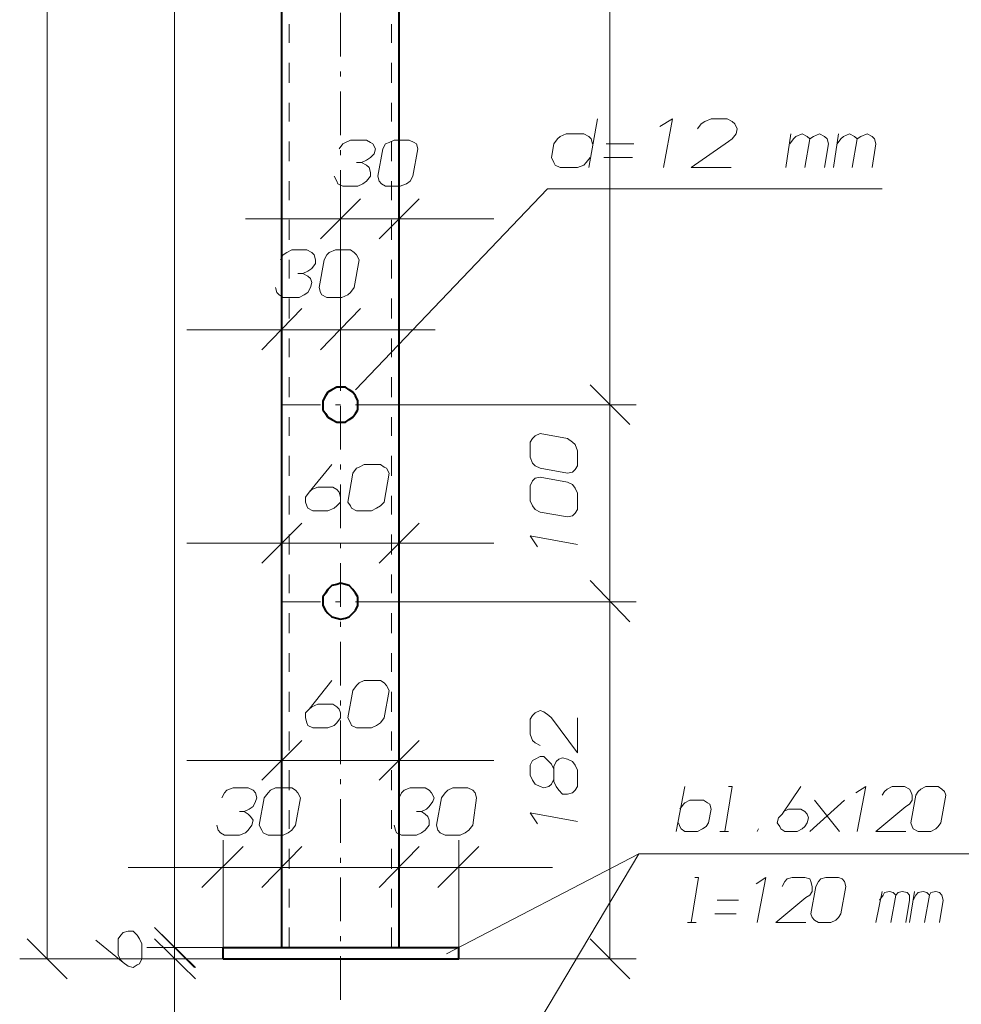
# Model space of a CAD drawing. Header units: millimetres. Extents: x 5545 to 136428, y -146986 to -36607.
# Tile 31 of 105: x 45883 to 46081, y -56251 to -56044. Entities that reach past the tile are written whole.
import ezdxf

# ---------------------------------------------------------------- set-up
doc = ezdxf.new("R2010")
doc.units = ezdxf.units.MM
doc.header["$LTSCALE"] = 8
doc.layers.add('1', color=7, linetype='Continuous')

msp = doc.modelspace()

# ---------------------------------------------------------------- linework, layer by layer
at = {"layer": '1', "color": 7, "lineweight": 5}
for points in [[(45889.151, -56241.201), (45889.151, -55789.097)], [(45915.869, -55813.981), (45915.869, -56238.844)], [(46007.285, -56124.901), (46007.285, -55918.756)], [(45950.706, -56051.821), (45950.706, -56042.653)], [(45950.706, -56056.012), (45950.706, -56054.964)], [(45950.706, -56068.323), (45950.706, -56059.155)], [(45950.706, -56072.514), (45950.706, -56071.466)], [(45950.706, -56084.825), (45950.706, -56075.657)], [(45950.706, -56121.234), (45950.706, -56080.11)], [(45953.85, -56121.758), (45994.188, -56079.586)], [(45963.018, -56124.901), (45963.018, -56080.11)], [(45994.188, -56079.586), (46064.387, -56079.586)], [(45954.897, -56081.681), (45946.515, -56090.063)], [(45958.827, -56090.063), (45967.209, -56081.681)], [(45950.706, -56085.872), (45930.799, -56085.872)], [(45950.706, -56085.872), (45963.018, -56085.872)], [(45963.018, -56085.872), (45982.925, -56085.872)], [(45950.706, -56089.016), (45950.706, -56087.968)], [(45950.706, -56101.327), (45950.706, -56092.159)], [(45938.395, -56124.901), (45938.395, -56103.422)], [(45950.706, -56121.234), (45950.706, -56103.422)], [(45942.586, -56104.732), (45934.204, -56113.376)], [(45946.515, -56113.376), (45954.897, -56104.732)], [(45950.706, -56105.518), (45950.706, -56104.47)], [(45938.395, -56109.185), (45918.488, -56109.185)], [(45938.395, -56109.185), (45950.706, -56109.185)], [(45950.706, -56117.829), (45950.706, -56108.661)], [(45950.706, -56109.185), (45970.614, -56109.185)], [(46003.094, -56120.71), (46011.476, -56129.092)], [(46011.476, -56129.092), (46003.094, -56120.71)], [(45950.706, -56122.02), (45950.706, -56120.972)], [(45946.515, -56124.901), (45938.395, -56124.901)], [(45938.395, -56124.901), (45938.395, -56159.739)], [(45950.706, -56124.901), (45949.659, -56124.901)], [(45963.018, -56124.901), (45953.85, -56124.901)], [(45963.018, -56124.901), (46012.786, -56124.901)], [(45963.018, -56124.901), (46012.786, -56124.901)], [(45963.018, -56124.901), (45963.018, -56159.739)], [(46007.285, -56166.287), (46007.285, -56124.901)], [(45950.706, -56134.331), (45950.706, -56125.163)], [(45950.706, -56138.522), (45950.706, -56137.474)], [(45950.706, -56150.833), (45950.706, -56141.665)], [(45942.586, -56149.785), (45934.204, -56158.167)], [(45958.827, -56158.167), (45967.209, -56149.785)], [(45938.395, -56153.976), (45918.488, -56153.976)], [(45963.018, -56153.976), (45938.395, -56153.976)], [(45950.706, -56155.024), (45950.706, -56153.976)], [(45963.018, -56153.976), (45982.925, -56153.976)], [(45950.706, -56167.335), (45950.706, -56158.167)], [(46003.094, -56161.834), (46011.476, -56170.478)], [(46011.476, -56170.478), (46003.094, -56161.834)], [(45946.515, -56166.287), (45938.395, -56166.287)], [(45950.706, -56166.287), (45949.659, -56166.287)], [(45963.018, -56166.287), (45953.85, -56166.287)], [(45963.018, -56166.287), (46012.786, -56166.287)], [(45963.018, -56166.287), (46012.786, -56166.287)], [(46007.285, -56241.201), (46007.285, -56166.287)], [(45950.706, -56171.526), (45950.706, -56170.478)], [(45950.706, -56183.837), (45950.706, -56174.669)], [(45950.706, -56188.028), (45950.706, -56186.98)], [(45950.706, -56200.339), (45950.706, -56191.171)], [(45938.395, -56238.844), (45938.395, -56194.053)], [(45963.018, -56238.844), (45963.018, -56194.053)], [(45942.586, -56195.362), (45934.204, -56203.744)], [(45958.827, -56203.744), (45967.209, -56195.362)], [(45938.395, -56199.553), (45918.488, -56199.553)], [(45938.395, -56199.553), (45963.018, -56199.553)], [(45963.018, -56199.553), (45982.925, -56199.553)], [(45950.706, -56204.53), (45950.706, -56203.482)], [(46021.168, -56214.484), (46023.001, -56205.054)], [(46031.383, -56214.484), (46032.955, -56205.054)], [(46032.955, -56205.054), (46032.169, -56205.054)], [(46043.432, -56210.817), (46047.361, -56205.054)], [(46060.982, -56205.054), (46058.887, -56206.364)], [(46059.149, -56214.484), (46060.982, -56205.054)], [(46065.435, -56205.578), (46064.911, -56206.102)], [(46066.483, -56205.054), (46065.435, -56205.578)], [(46069.102, -56205.054), (46066.483, -56205.054)], [(46070.15, -56205.578), (46069.102, -56205.054)], [(46070.412, -56206.102), (46070.15, -56205.578)], [(46072.507, -56205.578), (46071.984, -56206.102)], [(46073.555, -56205.054), (46072.507, -56205.578)], [(46076.175, -56205.054), (46073.555, -56205.054)], [(46076.96, -56205.578), (46076.175, -56205.054)], [(46077.484, -56206.102), (46076.96, -56205.578)], [(45950.706, -56216.841), (45950.706, -56207.673)], [(46064.911, -56206.102), (46064.387, -56206.888)], [(46070.674, -56206.888), (46070.412, -56206.102)], [(46071.46, -56206.888), (46070.412, -56212.65)], [(46070.674, -56207.935), (46070.674, -56206.888)], [(46071.984, -56206.102), (46071.46, -56206.888)], [(46076.698, -56212.65), (46077.746, -56206.888)], [(46077.746, -56206.888), (46077.484, -56206.102)], [(46021.953, -56209.769), (46022.739, -56208.721)], [(46022.739, -56208.721), (46023.001, -56208.459)], [(46023.001, -56208.459), (46024.049, -56207.935)], [(46024.049, -56207.935), (46026.93, -56207.935)], [(46026.93, -56207.935), (46027.716, -56208.459)], [(46027.716, -56208.459), (46028.24, -56208.721)], [(46028.24, -56208.721), (46028.502, -56209.769)], [(46049.195, -56214.484), (46056.529, -56207.935)], [(46050.243, -56207.935), (46055.481, -56214.484)], [(46063.078, -56214.484), (46069.364, -56209.245)], [(46069.364, -56209.245), (46070.15, -56208.721)], [(46070.15, -56208.721), (46070.674, -56207.935)], [(46028.502, -56209.769), (46027.978, -56212.65)], [(46042.647, -56211.602), (46042.385, -56212.65)], [(46043.432, -56210.817), (46042.647, -56211.602)], [(46043.694, -56210.293), (46043.432, -56210.817)], [(46044.742, -56209.769), (46043.694, -56210.293)], [(46047.361, -56209.769), (46044.742, -56209.769)], [(46048.147, -56210.293), (46047.361, -56209.769)], [(46048.671, -56210.817), (46048.147, -56210.293)], [(46048.933, -56211.602), (46048.671, -56210.817)], [(46048.671, -56212.65), (46048.933, -56211.602)], [(46021.953, -56213.436), (46021.692, -56212.65)], [(46022.215, -56213.96), (46021.953, -56213.436)], [(46027.454, -56213.436), (46026.668, -56213.96)], [(46027.978, -56212.65), (46027.454, -56213.436)], [(46042.385, -56212.65), (46042.908, -56213.436)], [(46042.908, -56213.436), (46043.17, -56213.96)], [(46047.623, -56213.96), (46048.147, -56213.436)], [(46048.147, -56213.436), (46048.671, -56212.65)], [(46070.412, -56212.65), (46070.674, -56213.436)], [(46070.674, -56213.436), (46070.936, -56213.96)], [(46075.651, -56213.96), (46076.175, -56213.436)], [(46076.175, -56213.436), (46076.698, -56212.65)], [(46023.001, -56214.484), (46022.215, -56213.96)], [(46025.621, -56214.484), (46023.001, -56214.484)], [(46026.668, -56213.96), (46025.621, -56214.484)], [(46030.335, -56214.484), (46032.169, -56214.484)], [(46038.194, -56214.484), (46038.456, -56213.96)], [(46043.17, -56213.96), (46043.956, -56214.484)], [(46043.956, -56214.484), (46046.576, -56214.484)], [(46046.576, -56214.484), (46047.623, -56213.96)], [(46069.364, -56214.484), (46063.078, -56214.484)], [(46070.936, -56213.96), (46071.984, -56214.484)], [(46071.984, -56214.484), (46074.603, -56214.484)], [(46074.603, -56214.484), (46075.651, -56213.96)], [(45930.275, -56217.627), (45921.631, -56226.271)], [(45926.084, -56238.844), (45926.084, -56216.317)], [(45934.204, -56226.271), (45942.586, -56217.627)], [(45938.395, -56238.844), (45938.395, -56216.317)], [(45967.209, -56217.627), (45958.827, -56226.271)], [(45963.018, -56238.844), (45963.018, -56216.317)], [(45971.138, -56226.271), (45979.782, -56217.627)], [(45975.591, -56238.844), (45975.591, -56216.317)], [(45915.869, -56238.844), (45915.869, -56218.937)], [(45950.706, -56221.032), (45950.706, -56219.984)], [(46013.31, -56219.199), (45972.971, -56240.154)], [(46013.31, -56219.199), (45973.757, -56285.731)], [(46086.39, -56219.199), (46013.31, -56219.199)], [(45926.084, -56222.08), (45906.177, -56222.08)], [(45926.084, -56222.08), (45938.395, -56222.08)], [(45938.395, -56222.08), (45958.041, -56222.08)], [(45963.018, -56222.08), (45943.372, -56222.08)], [(45963.018, -56222.08), (45975.591, -56222.08)], [(45975.591, -56222.08), (45995.236, -56222.08)], [(45950.706, -56233.343), (45950.706, -56224.175)], [(46024.311, -56233.605), (46025.883, -56224.175)], [(46025.883, -56224.175), (46025.097, -56224.175)], [(46040.027, -56224.175), (46037.932, -56225.485)], [(46038.194, -56233.605), (46040.027, -56224.175)], [(46045.528, -56224.175), (46044.48, -56224.437)], [(46048.147, -56224.175), (46045.528, -56224.175)], [(46049.195, -56224.437), (46048.147, -56224.175)], [(46052.6, -56224.175), (46051.552, -56224.437)], [(46055.22, -56224.175), (46052.6, -56224.175)], [(46056.005, -56224.437), (46055.22, -56224.175)], [(46043.956, -56224.961), (46043.432, -56226.009)], [(46044.48, -56224.437), (46043.956, -56224.961)], [(46049.457, -56224.961), (46049.195, -56224.437)], [(46049.719, -56226.009), (46049.457, -56224.961)], [(46050.505, -56226.009), (46049.457, -56231.772)], [(46049.719, -56227.057), (46049.719, -56226.009)], [(46051.029, -56224.961), (46050.505, -56226.009)], [(46051.552, -56224.437), (46051.029, -56224.961)], [(46055.743, -56231.772), (46056.791, -56226.009)], [(46056.529, -56224.961), (46056.005, -56224.437)], [(46056.791, -56226.009), (46056.529, -56224.961)], [(46048.409, -56228.366), (46049.195, -56227.843)], [(46049.195, -56227.843), (46049.719, -56227.057)], [(46063.078, -56233.605), (46064.387, -56227.057)], [(46063.863, -56228.89), (46064.649, -56227.843)], [(46064.649, -56227.843), (46064.911, -56227.319)], [(46064.911, -56227.319), (46065.959, -56227.057)], [(46065.959, -56227.057), (46066.745, -56227.319)], [(46066.221, -56233.605), (46067.269, -56227.843)], [(46066.745, -56227.319), (46067.269, -56227.843)], [(46067.269, -56227.843), (46067.793, -56227.319)], [(46067.793, -56227.319), (46068.578, -56227.057)], [(46068.578, -56227.057), (46069.626, -56227.319)], [(46069.626, -56227.319), (46070.15, -56227.843)], [(46070.15, -56233.605), (46071.198, -56227.057)], [(46070.15, -56227.843), (46070.15, -56228.89)], [(46070.936, -56228.89), (46071.46, -56227.843)], [(46071.46, -56227.843), (46071.984, -56227.319)], [(46071.984, -56227.319), (46073.031, -56227.057)], [(46073.031, -56227.057), (46073.817, -56227.319)], [(46073.293, -56233.605), (46074.341, -56227.843)], [(46073.817, -56227.319), (46074.341, -56227.843)], [(46074.341, -56227.843), (46074.603, -56227.319)], [(46074.603, -56227.319), (46075.651, -56227.057)], [(46075.651, -56227.057), (46076.436, -56227.319)], [(46076.436, -56227.319), (46076.96, -56227.843)], [(46076.96, -56227.843), (46077.222, -56228.89)], [(46034.265, -56228.89), (46029.812, -56228.89)], [(46042.123, -56233.605), (46048.409, -56228.366)], [(46070.15, -56228.89), (46069.364, -56233.605)], [(46077.222, -56228.89), (46076.436, -56233.605)], [(46029.288, -56231.772), (46033.741, -56231.772)], [(46049.457, -56231.772), (46049.719, -56232.557)], [(46055.22, -56232.557), (46055.743, -56231.772)], [(46023.525, -56233.605), (46025.359, -56233.605)], [(46048.409, -56233.605), (46042.123, -56233.605)], [(46049.719, -56232.557), (46050.243, -56233.081)], [(46050.243, -56233.081), (46051.029, -56233.605)], [(46051.029, -56233.605), (46053.648, -56233.605)], [(46053.648, -56233.605), (46054.696, -56233.081)], [(46054.696, -56233.081), (46055.22, -56232.557)], [(45920.322, -56243.035), (45911.678, -56234.653)], [(45920.06, -56243.035), (45911.678, -56234.653)], [(45950.706, -56237.534), (45950.706, -56236.486)], [(45893.342, -56245.392), (45884.96, -56237.01)], [(45911.678, -56237.01), (45920.322, -56245.392)], [(46011.476, -56245.392), (46003.094, -56237.01)], [(45926.084, -56238.844), (45910.106, -56238.844)], [(45926.084, -56238.844), (45910.368, -56238.844)], [(45915.869, -56241.201), (45915.869, -56238.844)], [(45950.706, -56249.845), (45950.706, -56240.677)], [(45926.084, -56241.201), (45883.389, -56241.201)], [(45926.084, -56241.201), (45910.368, -56241.201)], [(45915.869, -56241.201), (45915.869, -56261.109)], [(45975.591, -56241.201), (46012.786, -56241.201)]]:
    msp.add_lwpolyline(points, dxfattribs=at)
at = {"layer": '1', "color": 7, "lineweight": 40}
for points in [[(45938.395, -56238.844), (45938.395, -55813.981)], [(45963.018, -56238.844), (45963.018, -55813.981)], [(45948.087, -56122.282), (45947.563, -56123.068)], [(45948.873, -56121.758), (45948.087, -56122.282)], [(45949.921, -56121.234), (45948.873, -56121.758)], [(45950.706, -56121.234), (45949.921, -56121.234)], [(45951.754, -56121.234), (45950.706, -56121.234)], [(45952.54, -56121.758), (45951.754, -56121.234)], [(45953.326, -56122.282), (45952.54, -56121.758)], [(45953.85, -56123.068), (45953.326, -56122.282)], [(45947.563, -56123.068), (45947.039, -56124.115)], [(45947.039, -56124.115), (45947.039, -56124.901)], [(45947.039, -56124.901), (45947.039, -56125.949)], [(45954.374, -56124.115), (45953.85, -56123.068)], [(45954.374, -56124.901), (45954.374, -56124.115)], [(45954.374, -56125.949), (45954.374, -56124.901)], [(45947.039, -56125.949), (45947.563, -56126.735)], [(45947.563, -56126.735), (45948.087, -56127.52)], [(45953.326, -56127.52), (45953.85, -56126.735)], [(45953.85, -56126.735), (45954.374, -56125.949)], [(45948.087, -56127.52), (45948.873, -56128.044)], [(45948.873, -56128.044), (45949.921, -56128.568)], [(45949.921, -56128.568), (45950.706, -56128.568)], [(45950.706, -56128.568), (45951.754, -56128.568)], [(45951.754, -56128.568), (45952.54, -56128.044)], [(45952.54, -56128.044), (45953.326, -56127.52)], [(45948.087, -56163.668), (45947.563, -56164.454)], [(45948.873, -56162.882), (45948.087, -56163.668)], [(45949.921, -56162.62), (45948.873, -56162.882)], [(45950.706, -56162.358), (45949.921, -56162.62)], [(45951.754, -56162.62), (45950.706, -56162.358)], [(45952.54, -56162.882), (45951.754, -56162.62)], [(45953.326, -56163.668), (45952.54, -56162.882)], [(45953.85, -56164.454), (45953.326, -56163.668)], [(45947.563, -56164.454), (45947.039, -56165.239)], [(45947.039, -56165.239), (45947.039, -56166.287)], [(45947.039, -56166.287), (45947.039, -56167.073)], [(45954.374, -56165.239), (45953.85, -56164.454)], [(45954.374, -56166.287), (45954.374, -56165.239)], [(45954.374, -56167.073), (45954.374, -56166.287)], [(45947.039, -56167.073), (45947.563, -56168.121)], [(45947.563, -56168.121), (45948.087, -56168.645)], [(45953.326, -56168.645), (45953.85, -56168.121)], [(45953.85, -56168.121), (45954.374, -56167.073)], [(45948.087, -56168.645), (45948.873, -56169.43)], [(45948.873, -56169.43), (45949.921, -56169.692)], [(45949.921, -56169.692), (45950.706, -56169.954)], [(45950.706, -56169.954), (45951.754, -56169.692)], [(45951.754, -56169.692), (45952.54, -56169.43)], [(45952.54, -56169.43), (45953.326, -56168.645)], [(45926.084, -56241.201), (45926.084, -56238.844)], [(45926.084, -56238.844), (45975.591, -56238.844)], [(45975.591, -56241.201), (45975.591, -56238.844)], [(45926.084, -56241.201), (45975.591, -56241.201)]]:
    msp.add_lwpolyline(points, dxfattribs=at)
at = {"layer": '1', "color": 7, "lineweight": 18}
for points in [[(45939.967, -56048.939), (45939.967, -56045.01)], [(45961.446, -56048.939), (45961.446, -56045.01)], [(45939.967, -56057.321), (45939.967, -56053.13)], [(45961.446, -56057.321), (45961.446, -56053.13)], [(45939.967, -56065.441), (45939.967, -56061.512)], [(45961.446, -56065.441), (45961.446, -56061.512)], [(46002.832, -56075.133), (46004.666, -56064.917)], [(46020.382, -56064.917), (46017.762, -56066.489)], [(46018.548, -56075.133), (46020.382, -56064.917)], [(46028.502, -56064.917), (46027.192, -56065.441)], [(46031.907, -56064.917), (46028.502, -56064.917)], [(46032.955, -56065.441), (46031.907, -56064.917)], [(46026.406, -56065.965), (46025.621, -56067.013)], [(46027.192, -56065.441), (46026.406, -56065.965)], [(46033.479, -56065.965), (46032.955, -56065.441)], [(46034.003, -56067.013), (46033.479, -56065.965)], [(46033.741, -56068.061), (46034.003, -56067.013)], [(45996.284, -56069.108), (45995.498, -56070.156)], [(45996.807, -56068.585), (45996.284, -56069.108)], [(45998.117, -56068.061), (45996.807, -56068.585)], [(46001.784, -56068.061), (45998.117, -56068.061)], [(46002.832, -56068.585), (46001.784, -56068.061)], [(46003.356, -56069.108), (46002.832, -56068.585)], [(46003.618, -56070.156), (46003.356, -56069.108)], [(46032.169, -56069.632), (46032.955, -56069.108)], [(46032.955, -56069.108), (46033.741, -56068.061)], [(46044.218, -56075.133), (46045.266, -56068.061)], [(46045.004, -56070.156), (46045.79, -56069.108)], [(46045.79, -56069.108), (46046.314, -56068.585)], [(46046.314, -56068.585), (46047.623, -56068.061)], [(46047.623, -56068.061), (46048.671, -56068.585)], [(46048.147, -56075.133), (46049.195, -56069.108)], [(46048.671, -56068.585), (46049.195, -56069.108)], [(46049.195, -56069.108), (46049.981, -56068.585)], [(46049.981, -56068.585), (46051.29, -56068.061)], [(46051.29, -56068.061), (46052.338, -56068.585)], [(46052.338, -56068.585), (46052.862, -56069.108)], [(46052.862, -56069.108), (46053.124, -56070.156)], [(46054.172, -56075.133), (46055.22, -56068.061)], [(46054.958, -56070.156), (46055.743, -56069.108)], [(46055.743, -56069.108), (46056.267, -56068.585)], [(46056.267, -56068.585), (46057.577, -56068.061)], [(46057.577, -56068.061), (46058.625, -56068.585)], [(46058.101, -56075.133), (46059.149, -56069.108)], [(46058.625, -56068.585), (46059.149, -56069.108)], [(46059.149, -56069.108), (46059.934, -56068.585)], [(46059.934, -56068.585), (46061.244, -56068.061)], [(46061.244, -56068.061), (46062.292, -56068.585)], [(46062.292, -56068.585), (46062.816, -56069.108)], [(46062.816, -56069.108), (46063.078, -56070.156)], [(45939.967, -56073.823), (45939.967, -56069.632)], [(45951.23, -56070.156), (45950.445, -56071.204)], [(45951.754, -56069.894), (45951.23, -56070.156)], [(45952.802, -56069.37), (45951.754, -56069.894)], [(45956.207, -56069.37), (45952.802, -56069.37)], [(45956.993, -56069.894), (45956.207, -56069.37)], [(45957.517, -56070.156), (45956.993, -56069.894)], [(45958.041, -56071.204), (45957.517, -56070.156)], [(45957.779, -56072.252), (45958.041, -56071.204)], [(45959.612, -56071.204), (45958.565, -56076.967)], [(45960.136, -56070.156), (45959.612, -56071.204)], [(45960.922, -56069.894), (45960.136, -56070.156)], [(45961.97, -56069.37), (45960.922, -56069.894)], [(45961.446, -56073.823), (45961.446, -56069.632)], [(45965.113, -56069.37), (45961.97, -56069.37)], [(45966.161, -56069.894), (45965.113, -56069.37)], [(45965.899, -56076.967), (45966.947, -56071.204)], [(45966.685, -56070.156), (45966.161, -56069.894)], [(45966.947, -56071.204), (45966.685, -56070.156)], [(45995.498, -56070.156), (45994.974, -56073.037)], [(46012.262, -56070.156), (46006.499, -56070.156)], [(46024.311, -56075.133), (46032.169, -56069.632)], [(46053.124, -56070.156), (46052.338, -56075.133)], [(46063.078, -56070.156), (46062.292, -56075.133)], [(45956.207, -56073.561), (45956.993, -56073.037)], [(45956.993, -56073.037), (45957.779, -56072.252)], [(45994.974, -56073.037), (45995.498, -56074.085)], [(46002.308, -56074.085), (46003.094, -56073.037)], [(46005.975, -56073.037), (46012, -56073.037)], [(45955.159, -56074.085), (45954.112, -56074.085)], [(45955.159, -56074.085), (45956.207, -56073.561)], [(45956.207, -56074.609), (45955.159, -56074.085)], [(45956.731, -56075.133), (45956.207, -56074.609)], [(45956.993, -56076.181), (45956.731, -56075.133)], [(45995.498, -56074.085), (45995.76, -56074.609)], [(45995.76, -56074.609), (45996.807, -56075.133)], [(45996.807, -56075.133), (46000.475, -56075.133)], [(46000.475, -56075.133), (46001.784, -56074.609)], [(46001.784, -56074.609), (46002.308, -56074.085)], [(46032.693, -56075.133), (46024.311, -56075.133)], [(45949.397, -56076.967), (45949.921, -56078.014)], [(45956.207, -56078.014), (45956.993, -56076.967)], [(45956.993, -56076.967), (45956.993, -56076.181)], [(45958.565, -56076.967), (45958.827, -56078.014)], [(45965.375, -56078.014), (45965.899, -56076.967)], [(45939.967, -56081.943), (45939.967, -56078.014)], [(45949.921, -56078.014), (45950.183, -56078.538)], [(45950.183, -56078.538), (45951.23, -56079.062)], [(45951.23, -56079.062), (45954.374, -56079.062)], [(45954.374, -56079.062), (45955.421, -56078.538)], [(45955.421, -56078.538), (45956.207, -56078.014)], [(45958.827, -56078.014), (45959.35, -56078.538)], [(45959.35, -56078.538), (45960.136, -56079.062)], [(45960.136, -56079.062), (45963.279, -56079.062)], [(45961.446, -56081.943), (45961.446, -56078.014)], [(45963.279, -56079.062), (45964.589, -56078.538)], [(45964.589, -56078.538), (45965.375, -56078.014)], [(45939.967, -56090.325), (45939.967, -56086.134)], [(45961.446, -56090.325), (45961.446, -56086.134)], [(45938.657, -56093.469), (45938.133, -56094.516)], [(45939.443, -56092.945), (45938.657, -56093.469)], [(45940.491, -56092.421), (45939.443, -56092.945)], [(45943.634, -56092.421), (45940.491, -56092.421)], [(45944.682, -56092.945), (45943.634, -56092.421)], [(45945.206, -56093.469), (45944.682, -56092.945)], [(45945.468, -56094.516), (45945.206, -56093.469)], [(45947.825, -56093.469), (45947.301, -56094.516)], [(45948.349, -56092.945), (45947.825, -56093.469)], [(45949.659, -56092.421), (45948.349, -56092.945)], [(45952.802, -56092.421), (45949.659, -56092.421)], [(45953.588, -56092.945), (45952.802, -56092.421)], [(45954.112, -56093.469), (45953.588, -56092.945)], [(45954.636, -56094.516), (45954.112, -56093.469)], [(45939.967, -56098.445), (45939.967, -56094.516)], [(45944.682, -56096.35), (45945.468, -56095.302)], [(45945.468, -56095.302), (45945.468, -56094.516)], [(45947.301, -56094.516), (45946.254, -56100.279)], [(45953.588, -56100.279), (45954.636, -56094.516)], [(45961.446, -56098.445), (45961.446, -56094.516)], [(45942.848, -56097.398), (45941.801, -56097.398)], [(45942.848, -56097.398), (45943.896, -56096.874)], [(45943.896, -56097.922), (45942.848, -56097.398)], [(45943.896, -56096.874), (45944.682, -56096.35)], [(45944.42, -56098.445), (45943.896, -56097.922)], [(45944.682, -56099.231), (45944.42, -56098.445)], [(45944.42, -56100.279), (45944.682, -56099.231)], [(45937.086, -56100.279), (45937.348, -56101.327)], [(45937.348, -56101.327), (45937.872, -56101.851)], [(45937.872, -56101.851), (45938.657, -56102.374)], [(45942.063, -56102.374), (45943.11, -56101.851)], [(45943.11, -56101.851), (45943.896, -56101.327)], [(45943.896, -56101.327), (45944.42, -56100.279)], [(45946.254, -56100.279), (45946.515, -56101.327)], [(45946.515, -56101.327), (45946.777, -56101.851)], [(45946.777, -56101.851), (45947.825, -56102.374)], [(45950.968, -56102.374), (45952.278, -56101.851)], [(45952.278, -56101.851), (45952.802, -56101.327)], [(45952.802, -56101.327), (45953.588, -56100.279)], [(45938.657, -56102.374), (45942.063, -56102.374)], [(45939.967, -56106.827), (45939.967, -56102.636)], [(45947.825, -56102.374), (45950.968, -56102.374)], [(45961.446, -56106.827), (45961.446, -56102.636)], [(45939.967, -56114.947), (45939.967, -56111.018)], [(45961.446, -56114.947), (45961.446, -56111.018)], [(45939.967, -56123.329), (45939.967, -56119.138)], [(45961.446, -56123.329), (45961.446, -56119.138)], [(45939.967, -56131.45), (45939.967, -56127.52)], [(45961.446, -56131.45), (45961.446, -56127.52)], [(45992.616, -56130.926), (45991.569, -56131.45)], [(45998.379, -56131.973), (45992.616, -56130.926)], [(45991.045, -56131.973), (45990.521, -56132.759)], [(45990.521, -56132.759), (45990.521, -56135.902)], [(45991.569, -56131.45), (45991.045, -56131.973)], [(45999.427, -56132.759), (45998.379, -56131.973)], [(45999.951, -56133.283), (45999.427, -56132.759)], [(46000.475, -56134.593), (45999.951, -56133.283)], [(46000.475, -56137.736), (46000.475, -56134.593)], [(45939.967, -56139.832), (45939.967, -56135.641)], [(45961.446, -56139.832), (45961.446, -56135.641)], [(45990.521, -56135.902), (45991.045, -56137.212)], [(45991.045, -56137.212), (45991.569, -56137.736)], [(45944.158, -56143.237), (45948.873, -56137.474)], [(45953.326, -56139.308), (45952.278, -56145.332)], [(45954.112, -56138.26), (45953.326, -56139.308)], [(45954.636, -56137.998), (45954.112, -56138.26)], [(45955.683, -56137.474), (45954.636, -56137.998)], [(45959.088, -56137.474), (45955.683, -56137.474)], [(45959.874, -56137.998), (45959.088, -56137.474)], [(45960.398, -56138.26), (45959.874, -56137.998)], [(45959.874, -56145.332), (45960.922, -56139.308)], [(45960.922, -56139.308), (45960.398, -56138.26)], [(45991.569, -56137.736), (45992.616, -56138.26)], [(45992.616, -56138.26), (45998.379, -56139.308)], [(45998.379, -56139.308), (45999.427, -56139.046)], [(45999.427, -56139.046), (45999.951, -56138.522)], [(45999.951, -56138.522), (46000.475, -56137.736)], [(45991.045, -56140.879), (45990.521, -56141.927)], [(45991.569, -56140.355), (45991.045, -56140.879)], [(45992.616, -56140.093), (45991.569, -56140.355)], [(45998.379, -56141.141), (45992.616, -56140.093)], [(45999.427, -56141.665), (45998.379, -56141.141)], [(45944.158, -56143.237), (45943.372, -56144.284)], [(45944.682, -56142.713), (45944.158, -56143.237)], [(45945.992, -56142.189), (45944.682, -56142.713)], [(45949.135, -56142.189), (45945.992, -56142.189)], [(45949.921, -56142.713), (45949.135, -56142.189)], [(45950.445, -56143.237), (45949.921, -56142.713)], [(45950.706, -56144.284), (45950.445, -56143.237)], [(45990.521, -56141.927), (45990.521, -56145.07)], [(45999.951, -56142.451), (45999.427, -56141.665)], [(46000.475, -56143.499), (45999.951, -56142.451)], [(46000.475, -56146.904), (46000.475, -56143.499)], [(45939.967, -56147.952), (45939.967, -56144.023)], [(45943.372, -56144.284), (45943.372, -56145.332)], [(45943.372, -56145.332), (45943.634, -56146.118)], [(45949.921, -56146.118), (45950.706, -56145.332)], [(45950.706, -56145.332), (45950.706, -56144.284)], [(45952.278, -56145.332), (45952.802, -56146.118)], [(45959.088, -56146.118), (45959.874, -56145.332)], [(45961.446, -56147.952), (45961.446, -56144.023)], [(45990.521, -56145.07), (45991.045, -56146.118)], [(45943.634, -56146.118), (45943.896, -56146.642)], [(45943.896, -56146.642), (45944.944, -56147.166)], [(45944.944, -56147.166), (45948.087, -56147.166)], [(45948.087, -56147.166), (45949.397, -56146.642)], [(45949.397, -56146.642), (45949.921, -56146.118)], [(45952.802, -56146.118), (45953.064, -56146.642)], [(45953.064, -56146.642), (45954.112, -56147.166)], [(45954.112, -56147.166), (45957.255, -56147.166)], [(45957.255, -56147.166), (45958.303, -56146.642)], [(45958.303, -56146.642), (45959.088, -56146.118)], [(45991.045, -56146.118), (45991.569, -56146.904)], [(45991.569, -56146.904), (45992.616, -56147.428)], [(45992.616, -56147.428), (45998.379, -56148.475)], [(45999.427, -56148.214), (45999.951, -56147.69)], [(45999.951, -56147.69), (46000.475, -56146.904)], [(45998.379, -56148.475), (45999.427, -56148.214)], [(45939.967, -56156.334), (45939.967, -56152.143)], [(45961.446, -56156.334), (45961.446, -56152.143)], [(46000.475, -56154.238), (45990.521, -56152.405)], [(45990.521, -56152.405), (45992.093, -56154.762)], [(45939.967, -56164.454), (45939.967, -56160.525)], [(45961.446, -56164.454), (45961.446, -56160.525)], [(45939.967, -56172.836), (45939.967, -56168.645)], [(45961.446, -56172.836), (45961.446, -56168.645)], [(45939.967, -56180.956), (45939.967, -56177.027)], [(45961.446, -56180.956), (45961.446, -56177.027)], [(45944.158, -56188.814), (45948.873, -56182.789)], [(45955.683, -56182.789), (45954.636, -56183.313)], [(45959.088, -56182.789), (45955.683, -56182.789)], [(45959.874, -56183.313), (45959.088, -56182.789)], [(45953.326, -56184.885), (45952.278, -56190.647)], [(45954.112, -56183.837), (45953.326, -56184.885)], [(45954.636, -56183.313), (45954.112, -56183.837)], [(45960.398, -56183.837), (45959.874, -56183.313)], [(45959.874, -56190.647), (45960.922, -56184.885)], [(45960.922, -56184.885), (45960.398, -56183.837)], [(45939.967, -56189.338), (45939.967, -56185.147)], [(45961.446, -56189.338), (45961.446, -56185.147)], [(45944.158, -56188.814), (45943.372, -56189.6)], [(45944.682, -56188.29), (45944.158, -56188.814)], [(45945.992, -56187.766), (45944.682, -56188.29)], [(45949.135, -56187.766), (45945.992, -56187.766)], [(45949.921, -56188.29), (45949.135, -56187.766)], [(45950.445, -56188.814), (45949.921, -56188.29)], [(45950.706, -56189.6), (45950.445, -56188.814)], [(45992.616, -56189.076), (45991.569, -56189.6)], [(45993.402, -56189.338), (45992.616, -56189.076)], [(45943.372, -56189.6), (45943.372, -56190.647)], [(45943.372, -56190.647), (45943.634, -56191.695)], [(45949.921, -56191.695), (45950.706, -56190.647)], [(45950.706, -56190.647), (45950.706, -56189.6)], [(45952.278, -56190.647), (45952.802, -56191.695)], [(45959.088, -56191.695), (45959.874, -56190.647)], [(45991.045, -56190.124), (45990.521, -56190.909)], [(45990.521, -56190.909), (45990.521, -56194.053)], [(45991.569, -56189.6), (45991.045, -56190.124)], [(45994.45, -56190.124), (45993.402, -56189.338)], [(45994.974, -56190.647), (45994.45, -56190.124)], [(46000.475, -56197.982), (45994.974, -56190.647)], [(46000.475, -56190.647), (46000.475, -56197.982)], [(45943.634, -56191.695), (45943.896, -56192.219)], [(45943.896, -56192.219), (45944.944, -56192.743)], [(45944.944, -56192.743), (45948.087, -56192.743)], [(45948.087, -56192.743), (45949.397, -56192.219)], [(45949.397, -56192.219), (45949.921, -56191.695)], [(45952.802, -56191.695), (45953.064, -56192.219)], [(45953.064, -56192.219), (45954.112, -56192.743)], [(45954.112, -56192.743), (45957.255, -56192.743)], [(45957.255, -56192.743), (45958.303, -56192.219)], [(45958.303, -56192.219), (45959.088, -56191.695)], [(45939.967, -56197.458), (45939.967, -56193.529)], [(45961.446, -56197.458), (45961.446, -56193.529)], [(45990.521, -56194.053), (45991.045, -56195.362)], [(45991.045, -56195.362), (45991.569, -56195.886)], [(45991.569, -56195.886), (45992.616, -56196.41)], [(45991.045, -56199.553), (45991.569, -56199.291)], [(45991.569, -56199.291), (45992.616, -56198.767)], [(45992.616, -56198.767), (45993.402, -56198.767)], [(45993.402, -56198.767), (45994.45, -56199.815)], [(45996.022, -56199.815), (45996.546, -56199.291)], [(45996.546, -56199.291), (45997.331, -56199.029)], [(45997.331, -56199.029), (45998.379, -56199.291)], [(45998.379, -56199.291), (45999.427, -56199.815)], [(45990.521, -56200.601), (45991.045, -56199.553)], [(45990.521, -56202.697), (45990.521, -56200.601)], [(45994.45, -56199.815), (45994.974, -56200.339)], [(45994.974, -56200.339), (45995.498, -56201.387)], [(45995.498, -56200.863), (45996.022, -56199.815)], [(45995.498, -56204.006), (45995.498, -56200.863)], [(45999.427, -56199.815), (45999.951, -56200.601)], [(45999.951, -56200.601), (46000.475, -56201.649)], [(45939.967, -56205.84), (45939.967, -56201.649)], [(45961.446, -56205.84), (45961.446, -56201.649)], [(45991.045, -56203.744), (45990.521, -56202.697)], [(45995.498, -56203.482), (45994.974, -56204.53)], [(46000.475, -56201.649), (46000.475, -56205.054)], [(45928.18, -56205.316), (45926.87, -56205.84)], [(45931.323, -56205.316), (45928.18, -56205.316)], [(45932.371, -56205.84), (45931.323, -56205.316)], [(45937.086, -56205.316), (45936.038, -56205.84)], [(45940.491, -56205.316), (45937.086, -56205.316)], [(45941.277, -56205.84), (45940.491, -56205.316)], [(45965.375, -56205.316), (45964.065, -56205.84)], [(45968.518, -56205.316), (45965.375, -56205.316)], [(45969.304, -56205.84), (45968.518, -56205.316)], [(45974.281, -56205.316), (45973.233, -56205.84)], [(45977.424, -56205.316), (45974.281, -56205.316)], [(45978.472, -56205.84), (45977.424, -56205.316)], [(45991.569, -56204.53), (45991.045, -56203.744)], [(45992.616, -56205.054), (45991.569, -56204.53)], [(45993.402, -56205.316), (45992.616, -56205.054)], [(45994.45, -56205.054), (45993.402, -56205.316)], [(45994.974, -56204.53), (45994.45, -56205.054)], [(45996.022, -56205.054), (45995.498, -56204.006)], [(45996.546, -56205.84), (45996.022, -56205.054)], [(46000.475, -56205.054), (45999.951, -56205.84)], [(45926.346, -56206.364), (45925.822, -56207.411)], [(45926.87, -56205.84), (45926.346, -56206.364)], [(45932.895, -56206.364), (45932.371, -56205.84)], [(45933.157, -56207.411), (45932.895, -56206.364)], [(45932.895, -56208.197), (45933.157, -56207.411)], [(45934.728, -56207.411), (45933.681, -56213.174)], [(45935.514, -56206.364), (45934.728, -56207.411)], [(45936.038, -56205.84), (45935.514, -56206.364)], [(45941.801, -56206.364), (45941.277, -56205.84)], [(45941.277, -56213.174), (45942.324, -56207.411)], [(45942.324, -56207.411), (45941.801, -56206.364)], [(45963.541, -56206.364), (45963.018, -56207.411)], [(45964.065, -56205.84), (45963.541, -56206.364)], [(45969.828, -56206.364), (45969.304, -56205.84)], [(45970.352, -56207.411), (45969.828, -56206.364)], [(45970.09, -56208.197), (45970.352, -56207.411)], [(45971.923, -56207.411), (45970.876, -56213.174)], [(45972.709, -56206.364), (45971.923, -56207.411)], [(45973.233, -56205.84), (45972.709, -56206.364)], [(45978.996, -56206.364), (45978.472, -56205.84)], [(45978.472, -56213.174), (45979.258, -56207.411)], [(45979.258, -56207.411), (45978.996, -56206.364)], [(45997.331, -56206.626), (45996.546, -56205.84)], [(45998.379, -56206.626), (45997.331, -56206.626)], [(45999.427, -56206.364), (45998.379, -56206.626)], [(45999.951, -56205.84), (45999.427, -56206.364)], [(45931.585, -56209.769), (45932.371, -56209.245)], [(45932.371, -56209.245), (45932.895, -56208.197)], [(45968.78, -56209.769), (45969.304, -56209.245)], [(45969.304, -56209.245), (45970.09, -56208.197)], [(45930.537, -56210.293), (45929.49, -56210.293)], [(45930.537, -56210.293), (45931.585, -56209.769)], [(45931.323, -56210.817), (45930.537, -56210.293)], [(45931.847, -56211.34), (45931.323, -56210.817)], [(45932.371, -56212.126), (45931.847, -56211.34)], [(45939.967, -56213.96), (45939.967, -56210.031)], [(45961.446, -56213.96), (45961.446, -56210.031)], [(45967.732, -56210.293), (45966.685, -56210.293)], [(45967.732, -56210.293), (45968.78, -56209.769)], [(45968.518, -56210.817), (45967.732, -56210.293)], [(45969.042, -56211.34), (45968.518, -56210.817)], [(45969.304, -56212.126), (45969.042, -56211.34)], [(46000.475, -56212.388), (45990.521, -56210.555)], [(45990.521, -56210.555), (45992.093, -56212.912)], [(45924.775, -56213.174), (45925.037, -56214.222)], [(45931.323, -56214.222), (45932.109, -56213.174)], [(45932.109, -56213.174), (45932.371, -56212.126)], [(45933.681, -56213.174), (45934.204, -56214.222)], [(45940.491, -56214.222), (45941.277, -56213.174)], [(45961.97, -56213.174), (45962.232, -56214.222)], [(45968.518, -56214.222), (45969.304, -56213.174)], [(45969.304, -56213.174), (45969.304, -56212.126)], [(45970.876, -56213.174), (45971.138, -56214.222)], [(45977.686, -56214.222), (45978.472, -56213.174)], [(45925.037, -56214.222), (45925.56, -56214.746)], [(45925.56, -56214.746), (45926.346, -56215.27)], [(45926.346, -56215.27), (45929.49, -56215.27)], [(45929.49, -56215.27), (45930.799, -56214.746)], [(45930.799, -56214.746), (45931.323, -56214.222)], [(45934.204, -56214.222), (45934.466, -56214.746)], [(45934.466, -56214.746), (45935.514, -56215.27)], [(45935.514, -56215.27), (45938.657, -56215.27)], [(45938.657, -56215.27), (45939.705, -56214.746)], [(45939.705, -56214.746), (45940.491, -56214.222)], [(45962.232, -56214.222), (45962.494, -56214.746)], [(45962.494, -56214.746), (45963.541, -56215.27)], [(45963.541, -56215.27), (45966.685, -56215.27)], [(45966.685, -56215.27), (45967.732, -56214.746)], [(45967.732, -56214.746), (45968.518, -56214.222)], [(45971.138, -56214.222), (45971.661, -56214.746)], [(45971.661, -56214.746), (45972.709, -56215.27)], [(45972.709, -56215.27), (45975.852, -56215.27)], [(45975.852, -56215.27), (45976.9, -56214.746)], [(45976.9, -56214.746), (45977.686, -56214.222)], [(45939.967, -56222.342), (45939.967, -56218.151)], [(45961.446, -56222.342), (45961.446, -56218.151)], [(45939.967, -56230.462), (45939.967, -56226.533)], [(45961.446, -56230.462), (45961.446, -56226.533)], [(45904.605, -56236.225), (45904.082, -56237.01)], [(45905.129, -56235.701), (45904.605, -56236.225)], [(45906.177, -56235.439), (45905.129, -56235.701)], [(45907.225, -56235.439), (45906.177, -56235.439)], [(45908.011, -56236.225), (45907.225, -56235.439)], [(45908.535, -56237.01), (45908.011, -56236.225)], [(45939.967, -56238.844), (45939.967, -56234.653)], [(45961.446, -56238.844), (45961.446, -56234.653)], [(45905.129, -56241.987), (45899.367, -56237.272)], [(45904.082, -56237.01), (45904.082, -56240.416)], [(45909.058, -56238.058), (45908.535, -56237.01)], [(45909.058, -56241.201), (45909.058, -56238.058)], [(45904.082, -56240.416), (45904.605, -56241.463)], [(45904.605, -56241.463), (45905.129, -56241.987)], [(45905.129, -56241.987), (45906.177, -56242.773)], [(45906.177, -56242.773), (45907.225, -56243.035)], [(45907.225, -56243.035), (45908.011, -56242.511)], [(45908.011, -56242.511), (45908.535, -56242.249)], [(45908.535, -56242.249), (45909.058, -56241.201)]]:
    msp.add_lwpolyline(points, dxfattribs=at)

doc.saveas('drawing.dxf')
